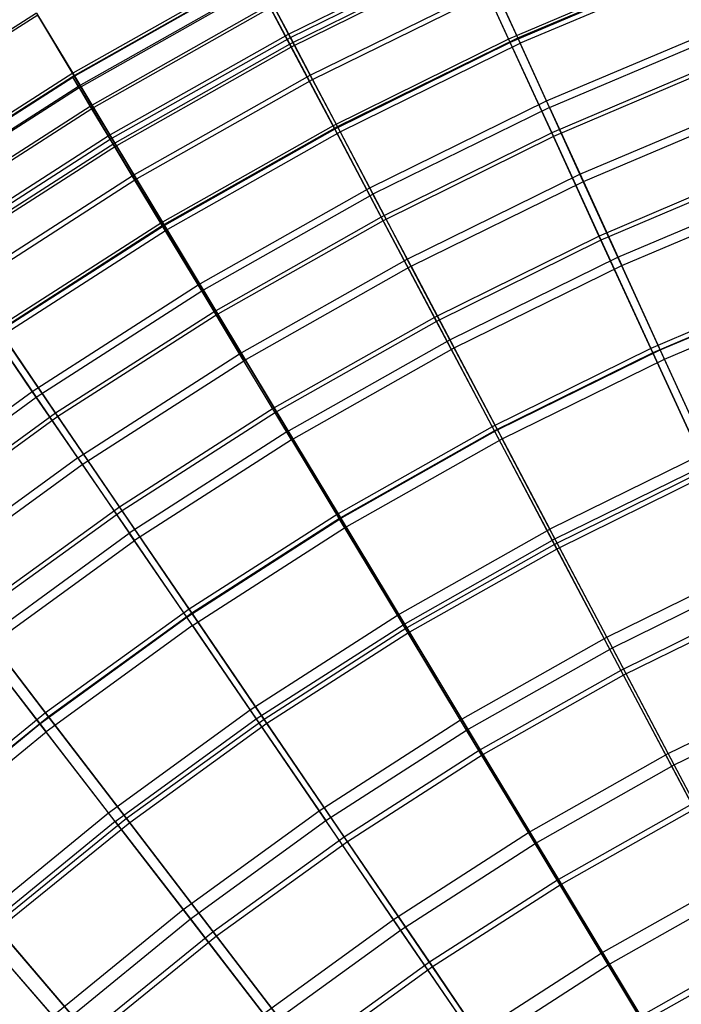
# Model space of a CAD drawing. Extents: x 0.1 to 12.1, y -6 to 6.
# Tile 37 of 256: x 3.1 to 4.1, y 3.4 to 4.9. Entities that reach past the tile are written whole.
import ezdxf

# ---------------------------------------------------------------- set-up
doc = ezdxf.new("R2010")
doc.units = 0
doc.header["$LTSCALE"] = 2.54
doc.layers.get('0').update_dxf_attribs({"linetype": 'CONTINUOUS'})

# ---------------------------------------------------------------- blocks, each defined once
blk = doc.blocks.new('DROPS_COLOR_B-11195_STL')
at = {"color": 0}
for p, q in [((3.4876, 4.8752, 8.8131), (3.7701, 5.0141, 8.8131)), ((3.4876, 4.8752, 8.8131), (3.7701, 5.0141, 8.8131)), ((3.4904, 4.87, 6.5436), (3.7726, 5.0088, 6.5436)), ((3.4904, 4.87, 6.5436), (3.7726, 5.0088, 6.5436)), ((3.8362, 4.8695, 9.4456), (4.1178, 4.9885, 9.4456)), ((3.8362, 4.8695, 9.4456), (4.1178, 4.9885, 9.4456)), ((4.1211, 4.98, 5.9119), (3.84, 4.8612, 5.9119)), ((4.1211, 4.98, 5.9119), (3.84, 4.8612, 5.9119)), ((3.1591, 4.8106, 7.8412), (3.4384, 4.9684, 7.8412)), ((3.1591, 4.8106, 7.8412), (3.4384, 4.9684, 7.8412)), ((3.4388, 4.9677, 7.515), (3.1595, 4.8099, 7.515)), ((3.4388, 4.9677, 7.515), (3.1595, 4.8099, 7.515)), ((3.168, 4.7959, 8.1669), (3.4465, 4.9532, 8.1669)), ((3.168, 4.7959, 8.1669), (3.4465, 4.9532, 8.1669)), ((3.1693, 4.7937, 7.1893), (3.4476, 4.951, 7.1893)), ((3.1693, 4.7937, 7.1893), (3.4476, 4.951, 7.1893)), ((3.5206, 4.8126, 9.1315), (3.7995, 4.9497, 9.1315)), ((3.5206, 4.8126, 9.1315), (3.7995, 4.9497, 9.1315)), ((3.5241, 4.806, 6.2255), (3.8026, 4.9429, 6.2255)), ((3.5241, 4.806, 6.2255), (3.8026, 4.9429, 6.2255)), ((3.8362, 4.8695, 9.4456), (3.7995, 4.9497, 9.1315)), ((3.8362, 4.8695, 9.4456), (3.7995, 4.9497, 9.1315)), ((3.8026, 4.9429, 6.2255), (3.84, 4.8612, 5.9119)), ((3.8026, 4.9429, 6.2255), (3.84, 4.8612, 5.9119)), ((3.1861, 4.7658, 8.4912), (3.4629, 4.9221, 8.4912)), ((3.1861, 4.7658, 8.4912), (3.4629, 4.9221, 8.4912)), ((3.1883, 4.7622, 6.8652), (3.4648, 4.9184, 6.8652)), ((3.1883, 4.7622, 6.8652), (3.4648, 4.9184, 6.8652)), ((3.4876, 4.8752, 8.8131), (3.4629, 4.9221, 8.4912)), ((3.4876, 4.8752, 8.8131), (3.4629, 4.9221, 8.4912)), ((3.4648, 4.9184, 6.8652), (3.4904, 4.87, 6.5436)), ((3.4648, 4.9184, 6.8652), (3.4904, 4.87, 6.5436)), ((3.88, 4.7736, 9.7543), (4.1561, 4.8902, 9.7543)), ((3.88, 4.7736, 9.7543), (4.1561, 4.8902, 9.7543)), ((3.2135, 4.7204, 8.8131), (3.4876, 4.8752, 8.8131)), ((3.2135, 4.7204, 8.8131), (3.4876, 4.8752, 8.8131)), ((3.2165, 4.7154, 6.5436), (3.4904, 4.87, 6.5436)), ((3.2165, 4.7154, 6.5436), (3.4904, 4.87, 6.5436)), ((3.5206, 4.8126, 9.1315), (3.4876, 4.8752, 8.8131)), ((3.5206, 4.8126, 9.1315), (3.4876, 4.8752, 8.8131)), ((3.4904, 4.87, 6.5436), (3.5241, 4.806, 6.2255)), ((3.4904, 4.87, 6.5436), (3.5241, 4.806, 6.2255)), ((3.5618, 4.7346, 9.4456), (3.8362, 4.8695, 9.4456)), ((3.5618, 4.7346, 9.4456), (3.8362, 4.8695, 9.4456)), ((3.88, 4.7736, 9.7543), (3.8362, 4.8695, 9.4456)), ((3.88, 4.7736, 9.7543), (3.8362, 4.8695, 9.4456)), ((3.8844, 4.7638, 5.6038), (4.16, 4.8802, 5.6038)), ((3.8844, 4.7638, 5.6038), (4.16, 4.8802, 5.6038)), ((3.5661, 4.7265, 5.9119), (3.84, 4.8612, 5.9119)), ((3.5661, 4.7265, 5.9119), (3.84, 4.8612, 5.9119)), ((3.8844, 4.7638, 5.6038), (3.84, 4.8612, 5.9119)), ((3.8844, 4.7638, 5.6038), (3.84, 4.8612, 5.9119)), ((2.8892, 4.6372, 7.8412), (3.1591, 4.8106, 7.8412)), ((2.8892, 4.6372, 7.8412), (3.1591, 4.8106, 7.8412)), ((2.8897, 4.6365, 7.515), (3.1595, 4.8099, 7.515)), ((2.8897, 4.6365, 7.515), (3.1595, 4.8099, 7.515)), ((3.1591, 4.8106, 7.8412), (3.1595, 4.8099, 7.515)), ((3.168, 4.7959, 8.1669), (3.1591, 4.8106, 7.8412)), ((3.168, 4.7959, 8.1669), (3.1591, 4.8106, 7.8412)), ((3.1591, 4.8106, 7.8412), (3.1595, 4.8099, 7.515)), ((3.1693, 4.7937, 7.1893), (3.1595, 4.8099, 7.515)), ((3.1693, 4.7937, 7.1893), (3.1595, 4.8099, 7.515)), ((3.25, 4.6598, 9.1315), (3.5206, 4.8126, 9.1315)), ((3.25, 4.6598, 9.1315), (3.5206, 4.8126, 9.1315)), ((3.5618, 4.7346, 9.4456), (3.5206, 4.8126, 9.1315)), ((3.5618, 4.7346, 9.4456), (3.5206, 4.8126, 9.1315)), ((2.8989, 4.623, 8.1669), (3.168, 4.7959, 8.1669)), ((2.8989, 4.623, 8.1669), (3.168, 4.7959, 8.1669)), ((3.1693, 4.7937, 7.1893), (2.9003, 4.6209, 7.1893)), ((3.1693, 4.7937, 7.1893), (2.9003, 4.6209, 7.1893)), ((3.1861, 4.7658, 8.4912), (3.168, 4.7959, 8.1669)), ((3.1861, 4.7658, 8.4912), (3.168, 4.7959, 8.1669)), ((3.1693, 4.7937, 7.1893), (3.1883, 4.7622, 6.8652)), ((3.1693, 4.7937, 7.1893), (3.1883, 4.7622, 6.8652)), ((3.2539, 4.6534, 6.2255), (3.5241, 4.806, 6.2255)), ((3.2539, 4.6534, 6.2255), (3.5241, 4.806, 6.2255)), ((3.5241, 4.806, 6.2255), (3.5661, 4.7265, 5.9119)), ((3.5241, 4.806, 6.2255), (3.5661, 4.7265, 5.9119)), ((2.9187, 4.594, 8.4912), (3.1861, 4.7658, 8.4912)), ((2.9187, 4.594, 8.4912), (3.1861, 4.7658, 8.4912)), ((2.9211, 4.5905, 6.8652), (3.1883, 4.7622, 6.8652)), ((2.9211, 4.5905, 6.8652), (3.1883, 4.7622, 6.8652)), ((3.2135, 4.7204, 8.8131), (3.1861, 4.7658, 8.4912)), ((3.2135, 4.7204, 8.8131), (3.1861, 4.7658, 8.4912)), ((3.1883, 4.7622, 6.8652), (3.2165, 4.7154, 6.5436)), ((3.1883, 4.7622, 6.8652), (3.2165, 4.7154, 6.5436)), ((3.611, 4.6413, 9.7543), (3.88, 4.7736, 9.7543)), ((3.611, 4.6413, 9.7543), (3.88, 4.7736, 9.7543)), ((3.8844, 4.7638, 5.6038), (3.616, 4.6318, 5.6038)), ((3.8844, 4.7638, 5.6038), (3.616, 4.6318, 5.6038)), ((3.9308, 4.6623, 10.0567), (3.88, 4.7736, 9.7543)), ((3.9308, 4.6623, 10.0567), (3.88, 4.7736, 9.7543)), ((3.8844, 4.7638, 5.6038), (3.9359, 4.6511, 5.3021)), ((3.8844, 4.7638, 5.6038), (3.9359, 4.6511, 5.3021)), ((3.9308, 4.6623, 10.0567), (4.2005, 4.7762, 10.0567)), ((3.9308, 4.6623, 10.0567), (4.2005, 4.7762, 10.0567)), ((3.9359, 4.6511, 5.3021), (4.2049, 4.7648, 5.3021)), ((3.9359, 4.6511, 5.3021), (4.2049, 4.7648, 5.3021)), ((3.2956, 4.5843, 9.4456), (3.5618, 4.7346, 9.4456)), ((3.2956, 4.5843, 9.4456), (3.5618, 4.7346, 9.4456)), ((3.611, 4.6413, 9.7543), (3.5618, 4.7346, 9.4456)), ((3.611, 4.6413, 9.7543), (3.5618, 4.7346, 9.4456)), ((2.9487, 4.5502, 8.8131), (3.2135, 4.7204, 8.8131)), ((2.9487, 4.5502, 8.8131), (3.2135, 4.7204, 8.8131)), ((3.25, 4.6598, 9.1315), (3.2135, 4.7204, 8.8131)), ((3.25, 4.6598, 9.1315), (3.2135, 4.7204, 8.8131)), ((3.3003, 4.5764, 5.9119), (3.5661, 4.7265, 5.9119)), ((3.3003, 4.5764, 5.9119), (3.5661, 4.7265, 5.9119)), ((3.5661, 4.7265, 5.9119), (3.616, 4.6318, 5.6038)), ((3.5661, 4.7265, 5.9119), (3.616, 4.6318, 5.6038)), ((2.952, 4.5453, 6.5436), (3.2165, 4.7154, 6.5436)), ((2.952, 4.5453, 6.5436), (3.2165, 4.7154, 6.5436)), ((3.2165, 4.7154, 6.5436), (3.2539, 4.6534, 6.2255)), ((3.2165, 4.7154, 6.5436), (3.2539, 4.6534, 6.2255)), ((2.9886, 4.4918, 9.1315), (3.25, 4.6598, 9.1315)), ((2.9886, 4.4918, 9.1315), (3.25, 4.6598, 9.1315)), ((3.2956, 4.5843, 9.4456), (3.25, 4.6598, 9.1315)), ((3.2956, 4.5843, 9.4456), (3.25, 4.6598, 9.1315)), ((3.6681, 4.5331, 10.0567), (3.9308, 4.6623, 10.0567)), ((3.6681, 4.5331, 10.0567), (3.9308, 4.6623, 10.0567)), ((3.9885, 4.5359, 10.3518), (3.9308, 4.6623, 10.0567)), ((3.9885, 4.5359, 10.3518), (3.9308, 4.6623, 10.0567)), ((2.9928, 4.4856, 6.2255), (3.2539, 4.6534, 6.2255)), ((2.9928, 4.4856, 6.2255), (3.2539, 4.6534, 6.2255)), ((3.2539, 4.6534, 6.2255), (3.3003, 4.5764, 5.9119)), ((3.2539, 4.6534, 6.2255), (3.3003, 4.5764, 5.9119)), ((3.6739, 4.5222, 5.3021), (3.9359, 4.6511, 5.3021)), ((3.6739, 4.5222, 5.3021), (3.9359, 4.6511, 5.3021)), ((3.9359, 4.6511, 5.3021), (3.9942, 4.5234, 5.0076)), ((3.9359, 4.6511, 5.3021), (3.9942, 4.5234, 5.0076)), ((3.9885, 4.5359, 10.3518), (4.2508, 4.6468, 10.3518)), ((3.9885, 4.5359, 10.3518), (4.2508, 4.6468, 10.3518)), ((3.3501, 4.4939, 9.7543), (3.611, 4.6413, 9.7543)), ((3.3501, 4.4939, 9.7543), (3.611, 4.6413, 9.7543)), ((3.3556, 4.4848, 5.6038), (3.616, 4.6318, 5.6038)), ((3.3556, 4.4848, 5.6038), (3.616, 4.6318, 5.6038)), ((3.6681, 4.5331, 10.0567), (3.611, 4.6413, 9.7543)), ((3.6681, 4.5331, 10.0567), (3.611, 4.6413, 9.7543)), ((3.6739, 4.5222, 5.3021), (3.616, 4.6318, 5.6038)), ((3.6739, 4.5222, 5.3021), (3.616, 4.6318, 5.6038)), ((3.9942, 4.5234, 5.0076), (4.2559, 4.6339, 5.0076)), ((3.9942, 4.5234, 5.0076), (4.2559, 4.6339, 5.0076)), ((3.0384, 4.419, 9.4456), (3.2956, 4.5843, 9.4456)), ((3.0384, 4.419, 9.4456), (3.2956, 4.5843, 9.4456)), ((3.3501, 4.4939, 9.7543), (3.2956, 4.5843, 9.4456)), ((3.3501, 4.4939, 9.7543), (3.2956, 4.5843, 9.4456)), ((3.0436, 4.4114, 5.9119), (3.3003, 4.5764, 5.9119)), ((3.0436, 4.4114, 5.9119), (3.3003, 4.5764, 5.9119)), ((3.3003, 4.5764, 5.9119), (3.3556, 4.4848, 5.6038)), ((3.3003, 4.5764, 5.9119), (3.3556, 4.4848, 5.6038)), ((3.4132, 4.3892, 10.0567), (3.6681, 4.5331, 10.0567)), ((3.4132, 4.3892, 10.0567), (3.6681, 4.5331, 10.0567)), ((3.6739, 4.5222, 5.3021), (3.4196, 4.3786, 5.3021)), ((3.6739, 4.5222, 5.3021), (3.4196, 4.3786, 5.3021)), ((3.7329, 4.4103, 10.3518), (3.6681, 4.5331, 10.0567)), ((3.7329, 4.4103, 10.3518), (3.6681, 4.5331, 10.0567)), ((3.6739, 4.5222, 5.3021), (3.7394, 4.3981, 5.0076)), ((3.6739, 4.5222, 5.3021), (3.7394, 4.3981, 5.0076)), ((3.7329, 4.4103, 10.3518), (3.9885, 4.5359, 10.3518)), ((3.7329, 4.4103, 10.3518), (3.9885, 4.5359, 10.3518)), ((3.7394, 4.3981, 5.0076), (3.9942, 4.5234, 5.0076)), ((3.7394, 4.3981, 5.0076), (3.9942, 4.5234, 5.0076)), ((4.0529, 4.395, 10.6389), (3.9885, 4.5359, 10.3518)), ((4.0529, 4.395, 10.6389), (3.9885, 4.5359, 10.3518)), ((4.0592, 4.381, 4.7214), (3.9942, 4.5234, 5.0076)), ((4.0592, 4.381, 4.7214), (3.9942, 4.5234, 5.0076)), ((3.0979, 4.3319, 9.7543), (3.3501, 4.4939, 9.7543)), ((3.0979, 4.3319, 9.7543), (3.3501, 4.4939, 9.7543)), ((3.4132, 4.3892, 10.0567), (3.3501, 4.4939, 9.7543)), ((3.4132, 4.3892, 10.0567), (3.3501, 4.4939, 9.7543)), ((4.0529, 4.395, 10.6389), (4.3071, 4.5024, 10.6389)), ((4.0529, 4.395, 10.6389), (4.3071, 4.5024, 10.6389)), ((3.104, 4.323, 5.6038), (3.3556, 4.4848, 5.6038)), ((3.104, 4.323, 5.6038), (3.3556, 4.4848, 5.6038)), ((3.3556, 4.4848, 5.6038), (3.4196, 4.3786, 5.3021)), ((3.3556, 4.4848, 5.6038), (3.4196, 4.3786, 5.3021)), ((4.0592, 4.381, 4.7214), (4.3126, 4.4881, 4.7214)), ((4.0592, 4.381, 4.7214), (4.3126, 4.4881, 4.7214)), ((3.0979, 4.3319, 9.7543), (3.0384, 4.419, 9.4456)), ((3.0979, 4.3319, 9.7543), (3.0384, 4.419, 9.4456)), ((3.0436, 4.4114, 5.9119), (3.104, 4.323, 5.6038)), ((3.0436, 4.4114, 5.9119), (3.104, 4.323, 5.6038)), ((3.485, 4.2702, 10.3518), (3.7329, 4.4103, 10.3518)), ((3.485, 4.2702, 10.3518), (3.7329, 4.4103, 10.3518)), ((3.8053, 4.2732, 10.6389), (3.7329, 4.4103, 10.3518)), ((3.8053, 4.2732, 10.6389), (3.7329, 4.4103, 10.3518)), ((3.167, 4.2309, 10.0567), (3.4132, 4.3892, 10.0567)), ((3.167, 4.2309, 10.0567), (3.4132, 4.3892, 10.0567)), ((3.485, 4.2702, 10.3518), (3.4132, 4.3892, 10.0567)), ((3.485, 4.2702, 10.3518), (3.4132, 4.3892, 10.0567)), ((3.4921, 4.2584, 5.0076), (3.7394, 4.3981, 5.0076)), ((3.4921, 4.2584, 5.0076), (3.7394, 4.3981, 5.0076)), ((3.7394, 4.3981, 5.0076), (3.8124, 4.2597, 4.7214)), ((3.7394, 4.3981, 5.0076), (3.8124, 4.2597, 4.7214)), ((3.8053, 4.2732, 10.6389), (4.0529, 4.395, 10.6389)), ((3.8053, 4.2732, 10.6389), (4.0529, 4.395, 10.6389)), ((4.1238, 4.2398, 10.9169), (4.0529, 4.395, 10.6389)), ((4.1238, 4.2398, 10.9169), (4.0529, 4.395, 10.6389)), ((3.1739, 4.2208, 5.3021), (3.4196, 4.3786, 5.3021)), ((3.1739, 4.2208, 5.3021), (3.4196, 4.3786, 5.3021)), ((3.4921, 4.2584, 5.0076), (3.4196, 4.3786, 5.3021)), ((3.4921, 4.2584, 5.0076), (3.4196, 4.3786, 5.3021)), ((3.8124, 4.2597, 4.7214), (4.0592, 4.381, 4.7214)), ((3.8124, 4.2597, 4.7214), (4.0592, 4.381, 4.7214)), ((4.1307, 4.2245, 4.4442), (4.0592, 4.381, 4.7214)), ((4.1307, 4.2245, 4.4442), (4.0592, 4.381, 4.7214)), ((2.8554, 4.1557, 9.7543), (3.0979, 4.3319, 9.7543)), ((2.8554, 4.1557, 9.7543), (3.0979, 4.3319, 9.7543)), ((3.167, 4.2309, 10.0567), (3.0979, 4.3319, 9.7543)), ((3.167, 4.2309, 10.0567), (3.0979, 4.3319, 9.7543)), ((2.862, 4.1472, 5.6038), (3.104, 4.323, 5.6038)), ((2.862, 4.1472, 5.6038), (3.104, 4.323, 5.6038)), ((3.104, 4.323, 5.6038), (3.1739, 4.2208, 5.3021)), ((3.104, 4.323, 5.6038), (3.1739, 4.2208, 5.3021)), ((3.485, 4.2702, 10.3518), (3.2454, 4.1163, 10.3518)), ((3.485, 4.2702, 10.3518), (3.2454, 4.1163, 10.3518)), ((3.485, 4.2702, 10.3518), (3.565, 4.1375, 10.6389)), ((3.485, 4.2702, 10.3518), (3.565, 4.1375, 10.6389)), ((3.8053, 4.2732, 10.6389), (3.565, 4.1375, 10.6389)), ((3.8053, 4.2732, 10.6389), (3.565, 4.1375, 10.6389)), ((3.8053, 4.2732, 10.6389), (3.8849, 4.1223, 10.9169)), ((3.8053, 4.2732, 10.6389), (3.8849, 4.1223, 10.9169)), ((3.4921, 4.2584, 5.0076), (3.2532, 4.1049, 5.0076)), ((3.4921, 4.2584, 5.0076), (3.2532, 4.1049, 5.0076)), ((3.4921, 4.2584, 5.0076), (3.5729, 4.1244, 4.7214)), ((3.4921, 4.2584, 5.0076), (3.5729, 4.1244, 4.7214)), ((3.5729, 4.1244, 4.7214), (3.8124, 4.2597, 4.7214)), ((3.5729, 4.1244, 4.7214), (3.8124, 4.2597, 4.7214)), ((3.8927, 4.1075, 4.4442), (3.8124, 4.2597, 4.7214)), ((3.8927, 4.1075, 4.4442), (3.8124, 4.2597, 4.7214)), ((4.1238, 4.2398, 10.9169), (3.8849, 4.1223, 10.9169)), ((4.1238, 4.2398, 10.9169), (3.8849, 4.1223, 10.9169)), ((3.167, 4.2309, 10.0567), (2.9302, 4.0588, 10.0567)), ((3.167, 4.2309, 10.0567), (2.9302, 4.0588, 10.0567)), ((3.167, 4.2309, 10.0567), (3.2454, 4.1163, 10.3518)), ((3.167, 4.2309, 10.0567), (3.2454, 4.1163, 10.3518)), ((3.8927, 4.1075, 4.4442), (4.1307, 4.2245, 4.4442)), ((3.8927, 4.1075, 4.4442), (4.1307, 4.2245, 4.4442)), ((2.9377, 4.0491, 5.3021), (3.1739, 4.2208, 5.3021)), ((2.9377, 4.0491, 5.3021), (3.1739, 4.2208, 5.3021)), ((3.1739, 4.2208, 5.3021), (3.2532, 4.1049, 5.0076)), ((3.1739, 4.2208, 5.3021), (3.2532, 4.1049, 5.0076)), ((3.3328, 3.9883, 10.6389), (3.565, 4.1375, 10.6389)), ((3.3328, 3.9883, 10.6389), (3.565, 4.1375, 10.6389)), ((3.6531, 3.9914, 10.9169), (3.565, 4.1375, 10.6389)), ((3.6531, 3.9914, 10.9169), (3.565, 4.1375, 10.6389)), ((3.3415, 3.9757, 4.7214), (3.5729, 4.1244, 4.7214)), ((3.3415, 3.9757, 4.7214), (3.5729, 4.1244, 4.7214)), ((3.5729, 4.1244, 4.7214), (3.6617, 3.9771, 4.4442)), ((3.5729, 4.1244, 4.7214), (3.6617, 3.9771, 4.4442)), ((3.6531, 3.9914, 10.9169), (3.8849, 4.1223, 10.9169)), ((3.6531, 3.9914, 10.9169), (3.8849, 4.1223, 10.9169)), ((3.9715, 3.9581, 11.1851), (3.8849, 4.1223, 10.9169)), ((3.9715, 3.9581, 11.1851), (3.8849, 4.1223, 10.9169)), ((3.015, 3.9489, 10.3518), (3.2454, 4.1163, 10.3518)), ((3.015, 3.9489, 10.3518), (3.2454, 4.1163, 10.3518)), ((3.0234, 3.9379, 5.0076), (3.2532, 4.1049, 5.0076)), ((3.0234, 3.9379, 5.0076), (3.2532, 4.1049, 5.0076)), ((3.3328, 3.9883, 10.6389), (3.2454, 4.1163, 10.3518)), ((3.3328, 3.9883, 10.6389), (3.2454, 4.1163, 10.3518)), ((3.3415, 3.9757, 4.7214), (3.2532, 4.1049, 5.0076)), ((3.3415, 3.9757, 4.7214), (3.2532, 4.1049, 5.0076)), ((3.6617, 3.9771, 4.4442), (3.8927, 4.1075, 4.4442)), ((3.6617, 3.9771, 4.4442), (3.8927, 4.1075, 4.4442)), ((3.98, 3.942, 4.177), (3.8927, 4.1075, 4.4442)), ((3.98, 3.942, 4.177), (3.8927, 4.1075, 4.4442)), ((3.9715, 3.9581, 11.1851), (4.2009, 4.0708, 11.1851)), ((3.9715, 3.9581, 11.1851), (4.2009, 4.0708, 11.1851)), ((3.98, 3.942, 4.177), (4.2084, 4.0544, 4.177)), ((3.98, 3.942, 4.177), (4.2084, 4.0544, 4.177)), ((3.1096, 3.8261, 10.6389), (3.3328, 3.9883, 10.6389)), ((3.1096, 3.8261, 10.6389), (3.3328, 3.9883, 10.6389)), ((3.4291, 3.8475, 10.9169), (3.3328, 3.9883, 10.6389)), ((3.4291, 3.8475, 10.9169), (3.3328, 3.9883, 10.6389)), ((3.4291, 3.8475, 10.9169), (3.6531, 3.9914, 10.9169)), ((3.4291, 3.8475, 10.9169), (3.6531, 3.9914, 10.9169)), ((3.749, 3.8324, 11.1851), (3.6531, 3.9914, 10.9169)), ((3.749, 3.8324, 11.1851), (3.6531, 3.9914, 10.9169)), ((3.3415, 3.9757, 4.7214), (3.119, 3.814, 4.7214)), ((3.3415, 3.9757, 4.7214), (3.119, 3.814, 4.7214)), ((3.3415, 3.9757, 4.7214), (3.4386, 3.8337, 4.4442)), ((3.3415, 3.9757, 4.7214), (3.4386, 3.8337, 4.4442)), ((3.4386, 3.8337, 4.4442), (3.6617, 3.9771, 4.4442)), ((3.4386, 3.8337, 4.4442), (3.6617, 3.9771, 4.4442)), ((3.7583, 3.8169, 4.177), (3.6617, 3.9771, 4.4442)), ((3.7583, 3.8169, 4.177), (3.6617, 3.9771, 4.4442)), ((3.749, 3.8324, 11.1851), (3.9715, 3.9581, 11.1851)), ((3.749, 3.8324, 11.1851), (3.9715, 3.9581, 11.1851)), ((4.065, 3.781, 11.4426), (3.9715, 3.9581, 11.1851)), ((4.065, 3.781, 11.4426), (3.9715, 3.9581, 11.1851)), ((3.1096, 3.8261, 10.6389), (3.015, 3.9489, 10.3518)), ((3.1096, 3.8261, 10.6389), (3.015, 3.9489, 10.3518)), ((3.7583, 3.8169, 4.177), (3.98, 3.942, 4.177)), ((3.7583, 3.8169, 4.177), (3.98, 3.942, 4.177)), ((4.0741, 3.7638, 3.9205), (3.98, 3.942, 4.177)), ((4.0741, 3.7638, 3.9205), (3.98, 3.942, 4.177)), ((3.0234, 3.9379, 5.0076), (3.119, 3.814, 4.7214)), ((3.0234, 3.9379, 5.0076), (3.119, 3.814, 4.7214)), ((4.065, 3.781, 11.4426), (4.2841, 3.8887, 11.4426)), ((4.065, 3.781, 11.4426), (4.2841, 3.8887, 11.4426)), ((4.0741, 3.7638, 3.9205), (4.2922, 3.871, 3.9205)), ((4.0741, 3.7638, 3.9205), (4.2922, 3.871, 3.9205)), ((3.2138, 3.691, 10.9169), (3.4291, 3.8475, 10.9169)), ((3.2138, 3.691, 10.9169), (3.4291, 3.8475, 10.9169)), ((3.224, 3.6778, 4.4442), (3.4386, 3.8337, 4.4442)), ((3.224, 3.6778, 4.4442), (3.4386, 3.8337, 4.4442)), ((3.534, 3.6942, 11.1851), (3.4291, 3.8475, 10.9169)), ((3.534, 3.6942, 11.1851), (3.4291, 3.8475, 10.9169)), ((3.4386, 3.8337, 4.4442), (3.5442, 3.6792, 4.177)), ((3.4386, 3.8337, 4.4442), (3.5442, 3.6792, 4.177)), ((2.896, 3.6515, 10.6389), (3.1096, 3.8261, 10.6389)), ((2.896, 3.6515, 10.6389), (3.1096, 3.8261, 10.6389)), ((3.2138, 3.691, 10.9169), (3.1096, 3.8261, 10.6389)), ((3.2138, 3.691, 10.9169), (3.1096, 3.8261, 10.6389)), ((3.534, 3.6942, 11.1851), (3.749, 3.8324, 11.1851)), ((3.534, 3.6942, 11.1851), (3.749, 3.8324, 11.1851)), ((3.8524, 3.6609, 11.4426), (3.749, 3.8324, 11.1851)), ((3.8524, 3.6609, 11.4426), (3.749, 3.8324, 11.1851)), ((2.906, 3.6399, 4.7214), (3.119, 3.814, 4.7214)), ((2.906, 3.6399, 4.7214), (3.119, 3.814, 4.7214)), ((3.224, 3.6778, 4.4442), (3.119, 3.814, 4.7214)), ((3.224, 3.6778, 4.4442), (3.119, 3.814, 4.7214)), ((3.5442, 3.6792, 4.177), (3.7583, 3.8169, 4.177)), ((3.5442, 3.6792, 4.177), (3.7583, 3.8169, 4.177)), ((3.8624, 3.6442, 3.9205), (3.7583, 3.8169, 4.177)), ((3.8624, 3.6442, 3.9205), (3.7583, 3.8169, 4.177)), ((3.8524, 3.6609, 11.4426), (4.065, 3.781, 11.4426)), ((3.8524, 3.6609, 11.4426), (4.065, 3.781, 11.4426)), ((4.1649, 3.5915, 11.6886), (4.065, 3.781, 11.4426)), ((4.1649, 3.5915, 11.6886), (4.065, 3.781, 11.4426)), ((3.8624, 3.6442, 3.9205), (4.0741, 3.7638, 3.9205)), ((3.8624, 3.6442, 3.9205), (4.0741, 3.7638, 3.9205)), ((4.1746, 3.5732, 3.6756), (4.0741, 3.7638, 3.9205)), ((4.1746, 3.5732, 3.6756), (4.0741, 3.7638, 3.9205)), ((3.0077, 3.5225, 10.9169), (3.2138, 3.691, 10.9169)), ((3.0077, 3.5225, 10.9169), (3.2138, 3.691, 10.9169)), ((3.3272, 3.544, 11.1851), (3.2138, 3.691, 10.9169)), ((3.3272, 3.544, 11.1851), (3.2138, 3.691, 10.9169)), ((3.3272, 3.544, 11.1851), (3.534, 3.6942, 11.1851)), ((3.3272, 3.544, 11.1851), (3.534, 3.6942, 11.1851)), ((3.647, 3.5289, 11.4426), (3.534, 3.6942, 11.1851)), ((3.647, 3.5289, 11.4426), (3.534, 3.6942, 11.1851)), ((3.224, 3.6778, 4.4442), (3.0187, 3.5099, 4.4442)), ((3.224, 3.6778, 4.4442), (3.0187, 3.5099, 4.4442)), ((3.224, 3.6778, 4.4442), (3.3383, 3.5296, 4.177)), ((3.224, 3.6778, 4.4442), (3.3383, 3.5296, 4.177)), ((3.3383, 3.5296, 4.177), (3.5442, 3.6792, 4.177)), ((3.3383, 3.5296, 4.177), (3.5442, 3.6792, 4.177)), ((3.658, 3.5128, 3.9205), (3.5442, 3.6792, 4.177)), ((3.658, 3.5128, 3.9205), (3.5442, 3.6792, 4.177)), ((3.647, 3.5289, 11.4426), (3.8524, 3.6609, 11.4426)), ((3.647, 3.5289, 11.4426), (3.8524, 3.6609, 11.4426)), ((3.963, 3.4775, 11.6886), (3.8524, 3.6609, 11.4426)), ((3.963, 3.4775, 11.6886), (3.8524, 3.6609, 11.4426)), ((3.658, 3.5128, 3.9205), (3.8624, 3.6442, 3.9205)), ((3.658, 3.5128, 3.9205), (3.8624, 3.6442, 3.9205)), ((3.9737, 3.4597, 3.6756), (3.8624, 3.6442, 3.9205)), ((3.9737, 3.4597, 3.6756), (3.8624, 3.6442, 3.9205)), ((3.963, 3.4775, 11.6886), (4.1649, 3.5915, 11.6886)), ((3.963, 3.4775, 11.6886), (4.1649, 3.5915, 11.6886)), ((3.9737, 3.4597, 3.6756), (4.1746, 3.5732, 3.6756)), ((3.9737, 3.4597, 3.6756), (4.1746, 3.5732, 3.6756)), ((3.1293, 3.3822, 11.1851), (3.3272, 3.544, 11.1851)), ((3.1293, 3.3822, 11.1851), (3.3272, 3.544, 11.1851)), ((3.4495, 3.3854, 11.4426), (3.3272, 3.544, 11.1851)), ((3.4495, 3.3854, 11.4426), (3.3272, 3.544, 11.1851)), ((3.1293, 3.3822, 11.1851), (3.0077, 3.5225, 10.9169)), ((3.1293, 3.3822, 11.1851), (3.0077, 3.5225, 10.9169)), ((3.1412, 3.3685, 4.177), (3.3383, 3.5296, 4.177)), ((3.1412, 3.3685, 4.177), (3.3383, 3.5296, 4.177)), ((3.3383, 3.5296, 4.177), (3.4614, 3.37, 3.9205)), ((3.3383, 3.5296, 4.177), (3.4614, 3.37, 3.9205)), ((3.4495, 3.3854, 11.4426), (3.647, 3.5289, 11.4426)), ((3.4495, 3.3854, 11.4426), (3.647, 3.5289, 11.4426)), ((3.7679, 3.3521, 11.6886), (3.647, 3.5289, 11.4426)), ((3.7679, 3.3521, 11.6886), (3.647, 3.5289, 11.4426)), ((3.1412, 3.3685, 4.177), (3.0187, 3.5099, 4.4442)), ((3.1412, 3.3685, 4.177), (3.0187, 3.5099, 4.4442)), ((3.4614, 3.37, 3.9205), (3.658, 3.5128, 3.9205)), ((3.4614, 3.37, 3.9205), (3.658, 3.5128, 3.9205)), ((3.7796, 3.335, 3.6756), (3.658, 3.5128, 3.9205)), ((3.7796, 3.335, 3.6756), (3.658, 3.5128, 3.9205)), ((3.7679, 3.3521, 11.6886), (3.963, 3.4775, 11.6886)), ((3.7679, 3.3521, 11.6886), (3.963, 3.4775, 11.6886)), ((4.0804, 3.2827, 11.9225), (3.963, 3.4775, 11.6886)), ((4.0804, 3.2827, 11.9225), (3.963, 3.4775, 11.6886)), ((3.7796, 3.335, 3.6756), (3.9737, 3.4597, 3.6756)), ((3.7796, 3.335, 3.6756), (3.9737, 3.4597, 3.6756)), ((4.0918, 3.2639, 3.443), (3.9737, 3.4597, 3.6756)), ((4.0918, 3.2639, 3.443), (3.9737, 3.4597, 3.6756))]:
    blk.add_line(p, q, dxfattribs=at)
blk = doc.blocks.new('GROUP_1')
at = {"color": 0}
for p, q in [((3.7035, 10.9925, 8.403), (3.4295, 10.8571, 8.403)), ((3.7035, 10.9925, 8.403), (3.4295, 10.8571, 8.403)), ((3.7035, 10.9925, 8.403), (3.7623, 10.8647, 8.702)), ((3.7035, 10.9925, 8.403), (3.7623, 10.8647, 8.702)), ((3.7056, 10.988, 3.5857), (3.4318, 10.8527, 3.5857)), ((3.7056, 10.988, 3.5857), (3.4318, 10.8527, 3.5857)), ((3.7646, 10.8596, 3.2869), (3.7056, 10.988, 3.5857)), ((3.7646, 10.8596, 3.2869), (3.7056, 10.988, 3.5857)), ((4.0362, 10.9815, 8.702), (3.7623, 10.8647, 8.702)), ((4.0362, 10.9815, 8.702), (3.7623, 10.8647, 8.702)), ((4.0383, 10.9764, 3.2869), (3.7646, 10.8596, 3.2869)), ((4.0383, 10.9764, 3.2869), (3.7646, 10.8596, 3.2869)), ((3.3715, 10.9667, 8.0967), (3.0994, 10.8129, 8.0967)), ((3.3715, 10.9667, 8.0967), (3.0994, 10.8129, 8.0967)), ((3.3735, 10.9629, 3.8917), (3.1016, 10.8092, 3.8917)), ((3.3735, 10.9629, 3.8917), (3.1016, 10.8092, 3.8917)), ((3.3715, 10.9667, 8.0967), (3.4295, 10.8571, 8.403)), ((3.3715, 10.9667, 8.0967), (3.4295, 10.8571, 8.403)), ((3.4318, 10.8527, 3.5857), (3.3735, 10.9629, 3.8917)), ((3.4318, 10.8527, 3.5857), (3.3735, 10.9629, 3.8917)), ((3.0442, 10.9045, 7.784), (2.7761, 10.7327, 7.784)), ((3.0442, 10.9045, 7.784), (2.7761, 10.7327, 7.784)), ((3.0461, 10.9014, 4.2042), (2.7782, 10.7296, 4.2042)), ((3.0461, 10.9014, 4.2042), (2.7782, 10.7296, 4.2042)), ((3.0442, 10.9045, 7.784), (3.0994, 10.8129, 8.0967)), ((3.0442, 10.9045, 7.784), (3.0994, 10.8129, 8.0967)), ((3.1016, 10.8092, 3.8917), (3.0461, 10.9014, 4.2042)), ((3.1016, 10.8092, 3.8917), (3.0461, 10.9014, 4.2042)), ((3.4295, 10.8571, 8.403), (3.1633, 10.7068, 8.403)), ((3.4295, 10.8571, 8.403), (3.1633, 10.7068, 8.403)), ((3.4295, 10.8571, 8.403), (3.4952, 10.7328, 8.702)), ((3.4295, 10.8571, 8.403), (3.4952, 10.7328, 8.702)), ((3.7623, 10.8647, 8.702), (3.4952, 10.7328, 8.702)), ((3.7623, 10.8647, 8.702), (3.4952, 10.7328, 8.702)), ((3.7646, 10.8596, 3.2869), (3.4978, 10.7279, 3.2869)), ((3.7646, 10.8596, 3.2869), (3.4978, 10.7279, 3.2869)), ((3.7623, 10.8647, 8.702), (3.8278, 10.7222, 8.9929)), ((3.7623, 10.8647, 8.702), (3.8278, 10.7222, 8.9929)), ((3.8304, 10.7166, 2.9964), (3.7646, 10.8596, 3.2869)), ((3.8304, 10.7166, 2.9964), (3.7646, 10.8596, 3.2869)), ((3.4318, 10.8527, 3.5857), (3.1659, 10.7025, 3.5857)), ((3.4318, 10.8527, 3.5857), (3.1659, 10.7025, 3.5857)), ((3.4978, 10.7279, 3.2869), (3.4318, 10.8527, 3.5857)), ((3.4978, 10.7279, 3.2869), (3.4318, 10.8527, 3.5857)), ((4.0937, 10.8356, 8.9929), (3.8278, 10.7222, 8.9929)), ((4.0937, 10.8356, 8.9929), (3.8278, 10.7222, 8.9929)), ((4.096, 10.8298, 2.9964), (3.8304, 10.7166, 2.9964)), ((4.096, 10.8298, 2.9964), (3.8304, 10.7166, 2.9964)), ((3.0994, 10.8129, 8.0967), (2.8362, 10.6443, 8.0967)), ((3.0994, 10.8129, 8.0967), (2.8362, 10.6443, 8.0967)), ((3.0994, 10.8129, 8.0967), (3.1633, 10.7068, 8.403)), ((3.0994, 10.8129, 8.0967), (3.1633, 10.7068, 8.403)), ((3.1016, 10.8092, 3.8917), (2.8387, 10.6407, 3.8917)), ((3.1016, 10.8092, 3.8917), (2.8387, 10.6407, 3.8917)), ((3.1659, 10.7025, 3.5857), (3.1016, 10.8092, 3.8917)), ((3.1659, 10.7025, 3.5857), (3.1016, 10.8092, 3.8917)), ((3.4952, 10.7328, 8.702), (3.2359, 10.5863, 8.702)), ((3.4952, 10.7328, 8.702), (3.2359, 10.5863, 8.702)), ((3.4978, 10.7279, 3.2869), (3.2388, 10.5815, 3.2869)), ((3.4978, 10.7279, 3.2869), (3.2388, 10.5815, 3.2869)), ((3.4952, 10.7328, 8.702), (3.5686, 10.5941, 8.9929)), ((3.4952, 10.7328, 8.702), (3.5686, 10.5941, 8.9929)), ((3.5714, 10.5887, 2.9964), (3.4978, 10.7279, 3.2869)), ((3.5714, 10.5887, 2.9964), (3.4978, 10.7279, 3.2869)), ((3.8278, 10.7222, 8.9929), (3.5686, 10.5941, 8.9929)), ((3.8278, 10.7222, 8.9929), (3.5686, 10.5941, 8.9929)), ((3.8278, 10.7222, 8.9929), (3.8999, 10.5653, 9.2746)), ((3.8278, 10.7222, 8.9929), (3.8999, 10.5653, 9.2746)), ((3.1633, 10.7068, 8.403), (2.906, 10.5418, 8.403)), ((3.1633, 10.7068, 8.403), (2.906, 10.5418, 8.403)), ((3.1633, 10.7068, 8.403), (3.2359, 10.5863, 8.702)), ((3.1633, 10.7068, 8.403), (3.2359, 10.5863, 8.702)), ((3.8304, 10.7166, 2.9964), (3.5714, 10.5887, 2.9964)), ((3.8304, 10.7166, 2.9964), (3.5714, 10.5887, 2.9964)), ((3.9027, 10.5592, 2.715), (3.8304, 10.7166, 2.9964)), ((3.9027, 10.5592, 2.715), (3.8304, 10.7166, 2.9964)), ((3.1659, 10.7025, 3.5857), (2.9088, 10.5377, 3.5857)), ((3.1659, 10.7025, 3.5857), (2.9088, 10.5377, 3.5857)), ((3.2388, 10.5815, 3.2869), (3.1659, 10.7025, 3.5857)), ((3.2388, 10.5815, 3.2869), (3.1659, 10.7025, 3.5857)), ((4.157, 10.675, 9.2746), (3.8999, 10.5653, 9.2746)), ((4.157, 10.675, 9.2746), (3.8999, 10.5653, 9.2746)), ((4.1595, 10.6687, 2.715), (3.9027, 10.5592, 2.715)), ((4.1595, 10.6687, 2.715), (3.9027, 10.5592, 2.715)), ((3.2359, 10.5863, 8.702), (2.9851, 10.4256, 8.702)), ((3.2359, 10.5863, 8.702), (2.9851, 10.4256, 8.702)), ((3.2359, 10.5863, 8.702), (3.3168, 10.4519, 8.9929)), ((3.2359, 10.5863, 8.702), (3.3168, 10.4519, 8.9929)), ((3.5686, 10.5941, 8.9929), (3.3168, 10.4519, 8.9929)), ((3.5686, 10.5941, 8.9929), (3.3168, 10.4519, 8.9929)), ((3.5714, 10.5887, 2.9964), (3.32, 10.4466, 2.9964)), ((3.5714, 10.5887, 2.9964), (3.32, 10.4466, 2.9964)), ((3.5686, 10.5941, 8.9929), (3.6493, 10.4415, 9.2746)), ((3.5686, 10.5941, 8.9929), (3.6493, 10.4415, 9.2746)), ((3.6524, 10.4356, 2.715), (3.5714, 10.5887, 2.9964)), ((3.6524, 10.4356, 2.715), (3.5714, 10.5887, 2.9964)), ((3.2388, 10.5815, 3.2869), (2.9883, 10.421, 3.2869)), ((3.2388, 10.5815, 3.2869), (2.9883, 10.421, 3.2869)), ((3.32, 10.4466, 2.9964), (3.2388, 10.5815, 3.2869)), ((3.32, 10.4466, 2.9964), (3.2388, 10.5815, 3.2869)), ((3.8999, 10.5653, 9.2746), (3.6493, 10.4415, 9.2746)), ((3.8999, 10.5653, 9.2746), (3.6493, 10.4415, 9.2746)), ((3.9027, 10.5592, 2.715), (3.6524, 10.4356, 2.715)), ((3.9027, 10.5592, 2.715), (3.6524, 10.4356, 2.715)), ((3.8999, 10.5653, 9.2746), (3.9784, 10.3946, 9.5464)), ((3.8999, 10.5653, 9.2746), (3.9784, 10.3946, 9.5464)), ((3.9814, 10.3879, 2.4436), (3.9027, 10.5592, 2.715)), ((3.9814, 10.3879, 2.4436), (3.9027, 10.5592, 2.715)), ((4.2259, 10.5001, 9.5464), (3.9784, 10.3946, 9.5464)), ((4.2259, 10.5001, 9.5464), (3.9784, 10.3946, 9.5464)), ((4.2286, 10.4933, 2.4436), (3.9814, 10.3879, 2.4436)), ((4.2286, 10.4933, 2.4436), (3.9814, 10.3879, 2.4436)), ((3.3168, 10.4519, 8.9929), (3.0734, 10.2959, 8.9929)), ((3.3168, 10.4519, 8.9929), (3.0734, 10.2959, 8.9929)), ((3.3168, 10.4519, 8.9929), (3.4059, 10.304, 9.2746)), ((3.3168, 10.4519, 8.9929), (3.4059, 10.304, 9.2746)), ((3.32, 10.4466, 2.9964), (3.0769, 10.2908, 2.9964)), ((3.32, 10.4466, 2.9964), (3.0769, 10.2908, 2.9964)), ((3.4094, 10.2982, 2.715), (3.32, 10.4466, 2.9964)), ((3.4094, 10.2982, 2.715), (3.32, 10.4466, 2.9964)), ((3.6493, 10.4415, 9.2746), (3.4059, 10.304, 9.2746)), ((3.6493, 10.4415, 9.2746), (3.4059, 10.304, 9.2746)), ((3.6493, 10.4415, 9.2746), (3.7371, 10.2754, 9.5464)), ((3.6493, 10.4415, 9.2746), (3.7371, 10.2754, 9.5464)), ((2.9851, 10.4256, 8.702), (3.0734, 10.2959, 8.9929)), ((2.9851, 10.4256, 8.702), (3.0734, 10.2959, 8.9929)), ((3.6524, 10.4356, 2.715), (3.4094, 10.2982, 2.715)), ((3.6524, 10.4356, 2.715), (3.4094, 10.2982, 2.715)), ((3.7406, 10.269, 2.4436), (3.6524, 10.4356, 2.715)), ((3.7406, 10.269, 2.4436), (3.6524, 10.4356, 2.715)), ((3.0769, 10.2908, 2.9964), (2.9883, 10.421, 3.2869)), ((3.0769, 10.2908, 2.9964), (2.9883, 10.421, 3.2869)), ((3.9784, 10.3946, 9.5464), (3.7371, 10.2754, 9.5464)), ((3.9784, 10.3946, 9.5464), (3.7371, 10.2754, 9.5464)), ((3.9784, 10.3946, 9.5464), (4.063, 10.2105, 9.8075)), ((3.9784, 10.3946, 9.5464), (4.063, 10.2105, 9.8075)), ((3.9814, 10.3879, 2.4436), (3.7406, 10.269, 2.4436)), ((3.9814, 10.3879, 2.4436), (3.7406, 10.269, 2.4436)), ((4.0663, 10.2034, 2.183), (3.9814, 10.3879, 2.4436)), ((4.0663, 10.2034, 2.183), (3.9814, 10.3879, 2.4436)), ((3.4059, 10.304, 9.2746), (3.1706, 10.1532, 9.2746)), ((3.4059, 10.304, 9.2746), (3.1706, 10.1532, 9.2746)), ((3.4059, 10.304, 9.2746), (3.5029, 10.1431, 9.5464)), ((3.4059, 10.304, 9.2746), (3.5029, 10.1431, 9.5464)), ((3.0734, 10.2959, 8.9929), (2.8391, 10.1266, 8.9929)), ((3.0734, 10.2959, 8.9929), (2.8391, 10.1266, 8.9929)), ((3.0769, 10.2908, 2.9964), (2.8428, 10.1217, 2.9964)), ((3.0769, 10.2908, 2.9964), (2.8428, 10.1217, 2.9964)), ((3.0734, 10.2959, 8.9929), (3.1706, 10.1532, 9.2746)), ((3.0734, 10.2959, 8.9929), (3.1706, 10.1532, 9.2746)), ((3.1744, 10.1476, 2.715), (3.0769, 10.2908, 2.9964)), ((3.1744, 10.1476, 2.715), (3.0769, 10.2908, 2.9964)), ((3.4094, 10.2982, 2.715), (3.1744, 10.1476, 2.715)), ((3.4094, 10.2982, 2.715), (3.1744, 10.1476, 2.715)), ((3.5066, 10.1368, 2.4436), (3.4094, 10.2982, 2.715)), ((3.5066, 10.1368, 2.4436), (3.4094, 10.2982, 2.715)), ((3.7371, 10.2754, 9.5464), (3.5029, 10.1431, 9.5464)), ((3.7371, 10.2754, 9.5464), (3.5029, 10.1431, 9.5464)), ((3.7371, 10.2754, 9.5464), (3.8318, 10.0964, 9.8075)), ((3.7371, 10.2754, 9.5464), (3.8318, 10.0964, 9.8075)), ((3.7406, 10.269, 2.4436), (3.5066, 10.1368, 2.4436)), ((3.7406, 10.269, 2.4436), (3.5066, 10.1368, 2.4436)), ((3.8355, 10.0894, 2.183), (3.7406, 10.269, 2.4436)), ((3.8355, 10.0894, 2.183), (3.7406, 10.269, 2.4436)), ((4.063, 10.2105, 9.8075), (3.8318, 10.0964, 9.8075)), ((4.063, 10.2105, 9.8075), (3.8318, 10.0964, 9.8075)), ((4.0663, 10.2034, 2.183), (3.8355, 10.0894, 2.183)), ((4.0663, 10.2034, 2.183), (3.8355, 10.0894, 2.183)), ((3.1706, 10.1532, 9.2746), (2.944, 9.9895, 9.2746)), ((3.1706, 10.1532, 9.2746), (2.944, 9.9895, 9.2746)), ((3.1706, 10.1532, 9.2746), (3.2763, 9.9979, 9.5464)), ((3.1706, 10.1532, 9.2746), (3.2763, 9.9979, 9.5464)), ((3.1744, 10.1476, 2.715), (2.9481, 9.9842, 2.715)), ((3.1744, 10.1476, 2.715), (2.9481, 9.9842, 2.715)), ((3.2805, 9.9918, 2.4436), (3.1744, 10.1476, 2.715)), ((3.2805, 9.9918, 2.4436), (3.1744, 10.1476, 2.715)), ((3.5029, 10.1431, 9.5464), (3.2763, 9.9979, 9.5464)), ((3.5029, 10.1431, 9.5464), (3.2763, 9.9979, 9.5464)), ((3.5029, 10.1431, 9.5464), (3.6074, 9.9695, 9.8075)), ((3.5029, 10.1431, 9.5464), (3.6074, 9.9695, 9.8075)), ((3.5066, 10.1368, 2.4436), (3.2805, 9.9918, 2.4436)), ((3.5066, 10.1368, 2.4436), (3.2805, 9.9918, 2.4436)), ((3.6114, 9.9628, 2.183), (3.5066, 10.1368, 2.4436)), ((3.6114, 9.9628, 2.183), (3.5066, 10.1368, 2.4436)), ((3.8318, 10.0964, 9.8075), (3.6074, 9.9695, 9.8075)), ((3.8318, 10.0964, 9.8075), (3.6074, 9.9695, 9.8075)), ((3.8318, 10.0964, 9.8075), (3.9331, 9.9049, 10.057)), ((3.8318, 10.0964, 9.8075), (3.9331, 9.9049, 10.057)), ((3.8355, 10.0894, 2.183), (3.6114, 9.9628, 2.183)), ((3.8355, 10.0894, 2.183), (3.6114, 9.9628, 2.183)), ((3.9371, 9.8975, 1.9339), (3.8355, 10.0894, 2.183)), ((3.9371, 9.8975, 1.9339), (3.8355, 10.0894, 2.183)), ((4.1535, 10.0137, 10.057), (3.9331, 9.9049, 10.057)), ((4.1535, 10.0137, 10.057), (3.9331, 9.9049, 10.057)), ((4.157, 10.0061, 1.9339), (3.9371, 9.8975, 1.9339)), ((4.157, 10.0061, 1.9339), (3.9371, 9.8975, 1.9339)), ((2.944, 9.9895, 9.2746), (3.0582, 9.8403, 9.5464)), ((2.944, 9.9895, 9.2746), (3.0582, 9.8403, 9.5464)), ((3.2763, 9.9979, 9.5464), (3.0582, 9.8403, 9.5464)), ((3.2763, 9.9979, 9.5464), (3.0582, 9.8403, 9.5464)), ((3.2805, 9.9918, 2.4436), (3.0627, 9.8345, 2.4436)), ((3.2805, 9.9918, 2.4436), (3.0627, 9.8345, 2.4436)), ((3.2763, 9.9979, 9.5464), (3.3903, 9.8304, 9.8075)), ((3.2763, 9.9979, 9.5464), (3.3903, 9.8304, 9.8075)), ((3.3948, 9.8239, 2.183), (3.2805, 9.9918, 2.4436)), ((3.3948, 9.8239, 2.183), (3.2805, 9.9918, 2.4436)), ((3.0627, 9.8345, 2.4436), (2.9481, 9.9842, 2.715)), ((3.0627, 9.8345, 2.4436), (2.9481, 9.9842, 2.715)), ((3.6074, 9.9695, 9.8075), (3.3903, 9.8304, 9.8075)), ((3.6074, 9.9695, 9.8075), (3.3903, 9.8304, 9.8075)), ((3.6114, 9.9628, 2.183), (3.3948, 9.8239, 2.183)), ((3.6114, 9.9628, 2.183), (3.3948, 9.8239, 2.183)), ((3.6074, 9.9695, 9.8075), (3.7192, 9.784, 10.057)), ((3.6074, 9.9695, 9.8075), (3.7192, 9.784, 10.057)), ((3.7235, 9.7768, 1.9339), (3.6114, 9.9628, 2.183)), ((3.7235, 9.7768, 1.9339), (3.6114, 9.9628, 2.183)), ((3.9331, 9.9049, 10.057), (3.7192, 9.784, 10.057)), ((3.9331, 9.9049, 10.057), (3.7192, 9.784, 10.057)), ((3.9371, 9.8975, 1.9339), (3.7235, 9.7768, 1.9339)), ((3.9371, 9.8975, 1.9339), (3.7235, 9.7768, 1.9339)), ((3.9331, 9.9049, 10.057), (4.0407, 9.7015, 10.2942)), ((3.9331, 9.9049, 10.057), (4.0407, 9.7015, 10.2942)), ((4.0448, 9.6937, 1.6972), (3.9371, 9.8975, 1.9339)), ((4.0448, 9.6937, 1.6972), (3.9371, 9.8975, 1.9339)), ((3.0582, 9.8403, 9.5464), (2.8492, 9.6709, 9.5464)), ((3.0582, 9.8403, 9.5464), (2.8492, 9.6709, 9.5464)), ((3.0582, 9.8403, 9.5464), (3.1813, 9.6795, 9.8075)), ((3.0582, 9.8403, 9.5464), (3.1813, 9.6795, 9.8075)), ((3.0627, 9.8345, 2.4436), (2.8539, 9.6654, 2.4436)), ((3.0627, 9.8345, 2.4436), (2.8539, 9.6654, 2.4436)), ((3.1861, 9.6732, 2.183), (3.0627, 9.8345, 2.4436)), ((3.1861, 9.6732, 2.183), (3.0627, 9.8345, 2.4436)), ((3.3903, 9.8304, 9.8075), (3.1813, 9.6795, 9.8075)), ((3.3903, 9.8304, 9.8075), (3.1813, 9.6795, 9.8075)), ((3.3948, 9.8239, 2.183), (3.1861, 9.6732, 2.183)), ((3.3948, 9.8239, 2.183), (3.1861, 9.6732, 2.183)), ((3.3903, 9.8304, 9.8075), (3.5123, 9.6514, 10.057)), ((3.3903, 9.8304, 9.8075), (3.5123, 9.6514, 10.057)), ((3.517, 9.6444, 1.9339), (3.3948, 9.8239, 2.183)), ((3.517, 9.6444, 1.9339), (3.3948, 9.8239, 2.183)), ((3.7192, 9.784, 10.057), (3.5123, 9.6514, 10.057)), ((3.7192, 9.784, 10.057), (3.5123, 9.6514, 10.057)), ((3.7192, 9.784, 10.057), (3.8379, 9.5869, 10.2942)), ((3.7192, 9.784, 10.057), (3.8379, 9.5869, 10.2942)), ((3.7235, 9.7768, 1.9339), (3.517, 9.6444, 1.9339)), ((3.7235, 9.7768, 1.9339), (3.517, 9.6444, 1.9339)), ((3.8424, 9.5793, 1.6972), (3.7235, 9.7768, 1.9339)), ((3.8424, 9.5793, 1.6972), (3.7235, 9.7768, 1.9339)), ((4.0407, 9.7015, 10.2942), (3.8379, 9.5869, 10.2942)), ((4.0407, 9.7015, 10.2942), (3.8379, 9.5869, 10.2942)), ((4.0448, 9.6937, 1.6972), (3.8424, 9.5793, 1.6972)), ((4.0448, 9.6937, 1.6972), (3.8424, 9.5793, 1.6972)), ((3.1813, 9.6795, 9.8075), (2.9811, 9.5171, 9.8075)), ((3.1813, 9.6795, 9.8075), (2.9811, 9.5171, 9.8075)), ((3.1861, 9.6732, 2.183), (2.9862, 9.5112, 2.183)), ((3.1861, 9.6732, 2.183), (2.9862, 9.5112, 2.183)), ((3.1813, 9.6795, 9.8075), (3.313, 9.5075, 10.057)), ((3.1813, 9.6795, 9.8075), (3.313, 9.5075, 10.057)), ((3.3181, 9.5008, 1.9339), (3.1861, 9.6732, 2.183)), ((3.3181, 9.5008, 1.9339), (3.1861, 9.6732, 2.183)), ((3.5123, 9.6514, 10.057), (3.313, 9.5075, 10.057)), ((3.5123, 9.6514, 10.057), (3.313, 9.5075, 10.057)), ((3.517, 9.6444, 1.9339), (3.3181, 9.5008, 1.9339)), ((3.517, 9.6444, 1.9339), (3.3181, 9.5008, 1.9339)), ((3.5123, 9.6514, 10.057), (3.6417, 9.4612, 10.2942)), ((3.5123, 9.6514, 10.057), (3.6417, 9.4612, 10.2942)), ((3.6467, 9.4539, 1.6972), (3.517, 9.6444, 1.9339)), ((3.6467, 9.4539, 1.6972), (3.517, 9.6444, 1.9339)), ((3.8379, 9.5869, 10.2942), (3.6417, 9.4612, 10.2942)), ((3.8379, 9.5869, 10.2942), (3.6417, 9.4612, 10.2942)), ((3.8379, 9.5869, 10.2942), (3.9631, 9.379, 10.5184)), ((3.8379, 9.5869, 10.2942), (3.9631, 9.379, 10.5184)), ((3.8424, 9.5793, 1.6972), (3.6467, 9.4539, 1.6972)), ((3.8424, 9.5793, 1.6972), (3.6467, 9.4539, 1.6972)), ((3.9679, 9.371, 1.4735), (3.8424, 9.5793, 1.6972)), ((3.9679, 9.371, 1.4735), (3.8424, 9.5793, 1.6972)), ((2.9811, 9.5171, 9.8075), (3.1221, 9.3527, 10.057)), ((2.9811, 9.5171, 9.8075), (3.1221, 9.3527, 10.057)), ((3.1276, 9.3463, 1.9339), (2.9862, 9.5112, 2.183)), ((3.1276, 9.3463, 1.9339), (2.9862, 9.5112, 2.183)), ((3.313, 9.5075, 10.057), (3.1221, 9.3527, 10.057)), ((3.313, 9.5075, 10.057), (3.1221, 9.3527, 10.057)), ((3.3181, 9.5008, 1.9339), (3.1276, 9.3463, 1.9339)), ((3.3181, 9.5008, 1.9339), (3.1276, 9.3463, 1.9339)), ((3.313, 9.5075, 10.057), (3.4529, 9.3248, 10.2942)), ((3.313, 9.5075, 10.057), (3.4529, 9.3248, 10.2942)), ((3.4582, 9.3177, 1.6972), (3.3181, 9.5008, 1.9339)), ((3.4582, 9.3177, 1.6972), (3.3181, 9.5008, 1.9339)), ((4.1542, 9.4869, 10.5184), (3.9631, 9.379, 10.5184)), ((4.1542, 9.4869, 10.5184), (3.9631, 9.379, 10.5184)), ((4.1586, 9.4787, 1.4735), (3.9679, 9.371, 1.4735)), ((4.1586, 9.4787, 1.4735), (3.9679, 9.371, 1.4735)), ((3.6417, 9.4612, 10.2942), (3.4529, 9.3248, 10.2942)), ((3.6417, 9.4612, 10.2942), (3.4529, 9.3248, 10.2942)), ((3.6467, 9.4539, 1.6972), (3.4582, 9.3177, 1.6972)), ((3.6467, 9.4539, 1.6972), (3.4582, 9.3177, 1.6972)), ((3.6417, 9.4612, 10.2942), (3.7783, 9.2605, 10.5184)), ((3.6417, 9.4612, 10.2942), (3.7783, 9.2605, 10.5184)), ((3.7836, 9.2528, 1.4735), (3.6467, 9.4539, 1.6972)), ((3.7836, 9.2528, 1.4735), (3.6467, 9.4539, 1.6972))]:
    blk.add_line(p, q, dxfattribs=at)
blk.add_blockref('DROPS_COLOR_B-11195_STL', (-0.06, 5.9973, -1.7), dxfattribs=at)

msp = doc.modelspace()

# ---------------------------------------------------------------- block references
at = {"color": 0}
msp.add_blockref('GROUP_1', (0.06, -5.9973, 1.7), dxfattribs=at)

doc.saveas('drawing.dxf')
